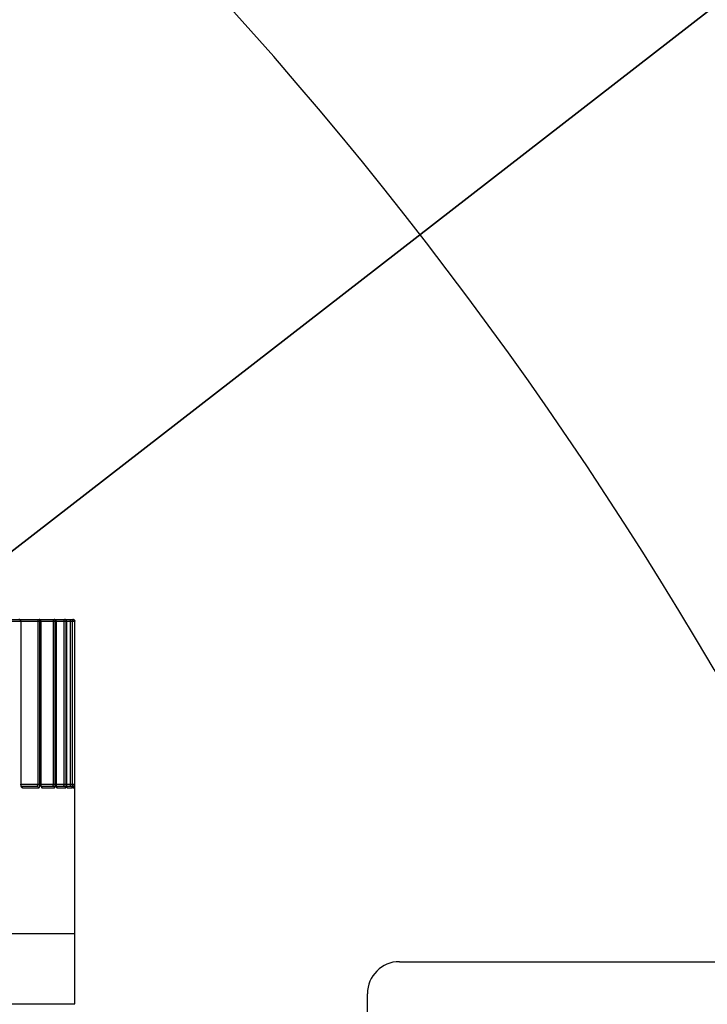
# Model space of a CAD drawing. Header units: millimetres. Extents: x 0 to 14268, y 0 to 10092.
# Tile 68 of 122: x 7953 to 8060, y 2737 to 2891. Entities that reach past the tile are written whole.
import ezdxf

# ---------------------------------------------------------------- set-up
doc = ezdxf.new("R2010")
doc.units = ezdxf.units.MM
doc.header["$LTSCALE"] = 784.74
doc.layers.get('0').update_dxf_attribs({"linetype": 'CONTINUOUS'})
for name, color, linetype in [('304105000433DXF_CONTINUOUS_LINE', 7, 'CONTINUOUS'), ('304304000146DXF_CONTINUOUS_LINE', 7, 'CONTINUOUS'), ('运动范围-新_DXF_CONTINUOUS_LINE', 7, 'CONTINUOUS'), ('运动范围-新_DXF_DIMENSION', 7, 'CONTINUOUS')]:
    doc.layers.add(name, color=color, linetype=linetype)
doc.styles.get("Standard").update_dxf_attribs({"font": 'txt', "width": 0.7})
doc.dimstyles.new('DIMSTYLE_1', dxfattribs={"dimtxt": 108, "dimasz": 72, "dimexe": 1, "dimexo": 0, "dimgap": 4.5, "dimtad": 0, "dimtih": 1, "dimtoh": 1, "dimdec": 1, "dimdsep": 46, "dimtxsty": 'Standard', "dimblk": '_FILLED', "dimblk1": '_FILLED', "dimblk2": '_FILLED', "dimcen": 0.09, "dimclrt": 5, "dimazin": 2, "dimtp": 0.5, "dimtm": 0.5, "dimtfac": 1, "dimtdec": 65535, "dimtofl": 0, "dimtmove": 0, "dimatfit": 3, "dimldrblk": '_FILLED', "dimfxl": 0, "dimtolj": 1, "dimarcsym": 0})
doc.dimstyles.new('DIMSTYLE_6', dxfattribs={"dimtxt": 108, "dimasz": 72, "dimexe": 1, "dimexo": 0, "dimtad": 1, "dimdsep": 46, "dimtxsty": 'Standard', "dimblk": '_FILLED', "dimblk1": '_FILLED', "dimblk2": '_FILLED', "dimcen": 0.09, "dimclrt": 5, "dimazin": 2, "dimtp": 0.8, "dimtm": 0.8, "dimtfac": 1, "dimtofl": 0, "dimtmove": 0, "dimatfit": 3, "dimldrblk": '_FILLED', "dimfxl": 0, "dimtolj": 1, "dimarcsym": 0})
doc.dimstyles.new('DIMSTYLE_7', dxfattribs={"dimtxt": 108, "dimasz": 72, "dimexe": 1, "dimexo": 0, "dimtad": 1, "dimdsep": 46, "dimtxsty": 'Standard', "dimblk": '_FILLED', "dimblk1": '_FILLED', "dimblk2": '_FILLED', "dimcen": 0.09, "dimclrt": 5, "dimazin": 2, "dimtp": 2, "dimtm": 2, "dimtfac": 1, "dimtofl": 0, "dimtmove": 0, "dimatfit": 3, "dimldrblk": '_FILLED', "dimfxl": 0, "dimtolj": 1, "dimarcsym": 0})

# ---------------------------------------------------------------- blocks, each defined once
blk = doc.blocks.new('*D1')
at = {"layer": '运动范围-新_DXF_DIMENSION', "color": 2, "linetype": 'Continuous', "transparency": 16777216}
for start, end in [(100.63351, 165), (0, 63.53964)]:
    blk.add_arc((7521.37, 2473.77), 625.52, start, end, dxfattribs=at)
for points in [[(6928.38, 2707.79), (6917.17, 2635.66), (6951.16, 2700.26)], [(8130.76, 2544.96), (8146.88, 2473.77), (8154.72, 2546.34)]]:
    blk.add_solid(points, dxfattribs=at)
blk = doc.blocks.new('_FILLED')
at = {"color": 0, "linetype": 'ByBlock'}
blk.add_solid([(0, 0), (-1, 0.1667), (-1, -0.1667)], dxfattribs=at)
blk = doc.blocks.new('*D7')
at = {"layer": '运动范围-新_DXF_DIMENSION', "color": 2, "linetype": 'Continuous', "transparency": 16777216}
for p, q in [((7521.38, 2473.77), (8564, 3282.69)), ((8243.52, 3034.04), (7521.38, 2473.77)), ((8243.52, 3034.04), (8243.52, 3034.04))]:
    blk.add_line(p, q, dxfattribs=at)
at = {"layer": '运动范围-新_DXF_DIMENSION', "color": 2, "linetype": 'Continuous', "transparency": 16777216, "xscale": 72, "yscale": 72, "zscale": 72, "rotation": 217.805634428}
blk.add_blockref('_FILLED', (8243.52, 3034.04), dxfattribs=at)
blk = doc.blocks.new('*D8')
at = {"layer": '运动范围-新_DXF_DIMENSION', "color": 2, "linetype": 'Continuous', "transparency": 16777216}
for p, q in [((7521.38, 2473.77), (10628.18, 3556.87)), ((10055.22, 3357.12), (7521.38, 2473.77)), ((10055.22, 3357.12), (10055.22, 3357.12))]:
    blk.add_line(p, q, dxfattribs=at)
at = {"layer": '运动范围-新_DXF_DIMENSION', "color": 2, "linetype": 'Continuous', "transparency": 16777216, "xscale": 72, "yscale": 72, "zscale": 72, "rotation": 199.2197259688}
blk.add_blockref('_FILLED', (10055.22, 3357.12), dxfattribs=at)

msp = doc.modelspace()

# ---------------------------------------------------------------- linework, layer by layer
at = {"layer": '304105000433DXF_CONTINUOUS_LINE', "color": 7, "linetype": 'Continuous'}
for p, q in [((8012.383, 2743.768), (8117.383, 2743.768)), ((8007.383, 2613.768), (8007.383, 2738.768))]:
    msp.add_line(p, q, dxfattribs=at)
msp.add_arc((8012.383, 2738.768), 5, 90, 180, dxfattribs=at)
at = {"layer": '304304000146DXF_CONTINUOUS_LINE', "color": 7, "linetype": 'Continuous'}
for p, q in [((7781.662, 2797.168), (7958.423, 2797.168)), ((7958.528, 2797.168), (7960.096, 2797.168)), ((7960.165, 2797.168), (7961.433, 2797.168)), ((7961.433, 2797.168), (7961.581, 2797.128)), ((7961.581, 2797.128), (7961.692, 2797.019)), ((7953.348, 2796.868), (7953.348, 2771.468)), ((7956.477, 2796.868), (7956.477, 2771.468)), ((7958.828, 2796.868), (7958.828, 2771.468)), ((7960.465, 2796.868), (7960.465, 2771.468)), ((7961.692, 2797.019), (7961.733, 2796.868)), ((7961.733, 2737.168), (7961.733, 2796.868)), ((7953.408, 2771.168), (7955.813, 2771.168)), ((7956.479, 2771.391), (7956.477, 2771.468)), ((7956.517, 2771.168), (7958.262, 2771.168)), ((7956.539, 2771.104), (7956.517, 2771.168)), ((7956.539, 2771.105), (7956.536, 2771.11)), ((7958.835, 2771.308), (7958.828, 2771.468)), ((7958.854, 2771.163), (7958.835, 2771.308)), ((7958.854, 2771.168), (7959.99, 2771.168)), ((7960.469, 2771.306), (7960.465, 2771.468)), ((7960.482, 2771.152), (7960.469, 2771.306)), ((7960.481, 2771.168), (7961.038, 2771.168)), ((7961.038, 2771.168), (7961.175, 2771.134)), ((7961.732, 2771.327), (7961.732, 2771.401)), ((7961.733, 2771.215), (7961.732, 2771.327)), ((7944.555, 2748.168), (7961.733, 2748.168)), ((7781.033, 2737.168), (7961.733, 2737.168))]:
    msp.add_line(p, q, dxfattribs=at)
at = {"layer": '304304000146DXF_CONTINUOUS_LINE', "color": 9, "linetype": 'Continuous'}
for p, q in [((7953.048, 2797.168), (7953.183, 2797.129)), ((7953.183, 2797.129), (7953.286, 2797.014)), ((7956.033, 2771.468), (7956.033, 2797.168)), ((7956.177, 2797.168), (7956.314, 2797.13)), ((7958.423, 2771.468), (7958.423, 2797.168)), ((7958.528, 2797.168), (7958.669, 2797.13)), ((7958.669, 2797.13), (7958.778, 2797.021)), ((7960.096, 2771.468), (7960.096, 2797.168)), ((7960.165, 2797.168), (7960.309, 2797.13)), ((7960.309, 2797.13), (7960.42, 2797.02)), ((7961.092, 2771.468), (7961.092, 2797.168)), ((7961.433, 2796.868), (7961.433, 2797.168)), ((7945.687, 2796.868), (7961.414, 2796.868)), ((7953.286, 2797.014), (7953.321, 2796.868)), ((7953.321, 2796.868), (7953.321, 2771.468)), ((7956.277, 2797.018), (7956.315, 2796.868)), ((7956.315, 2771.468), (7956.315, 2796.868)), ((7956.459, 2796.868), (7956.459, 2771.468)), ((7958.674, 2797.018), (7958.713, 2796.868)), ((7958.713, 2771.468), (7958.713, 2796.868)), ((7958.778, 2797.021), (7958.819, 2796.868)), ((7958.819, 2796.868), (7958.819, 2771.468)), ((7960.352, 2797.019), (7960.392, 2796.868)), ((7960.392, 2771.468), (7960.392, 2796.868)), ((7960.42, 2797.02), (7960.461, 2796.868)), ((7960.461, 2796.868), (7960.461, 2771.468)), ((7961.391, 2771.468), (7961.391, 2796.868)), ((7961.433, 2796.868), (7961.733, 2796.868)), ((7953.348, 2771.468), (7953.321, 2771.468)), ((7953.408, 2771.468), (7956.315, 2771.468)), ((7953.413, 2771.141), (7953.461, 2771.127)), ((7953.461, 2771.127), (7953.561, 2771.018)), ((7953.561, 2771.018), (7953.598, 2770.868)), ((7956.477, 2771.468), (7956.459, 2771.468)), ((7956.53, 2771.127), (7956.634, 2771.018)), ((7956.539, 2771.468), (7958.713, 2771.468)), ((7956.634, 2771.018), (7956.672, 2770.868)), ((7958.819, 2771.468), (7960.392, 2771.468)), ((7958.868, 2771.086), (7958.934, 2771.018)), ((7958.934, 2771.018), (7958.973, 2770.868)), ((7959.99, 2771.168), (7960.121, 2771.136)), ((7960.094, 2771.405), (7960.096, 2771.468)), ((7960.245, 2771.018), (7960.285, 2770.868)), ((7960.461, 2771.468), (7961.391, 2771.468)), ((7960.521, 2771.018), (7960.561, 2770.868)), ((7961.091, 2771.406), (7961.092, 2771.468)), ((7961.175, 2771.134), (7961.296, 2771.018)), ((7961.296, 2771.018), (7961.336, 2770.868)), ((7961.431, 2771.208), (7961.433, 2771.406)), ((7961.433, 2771.468), (7961.733, 2771.468)), ((7961.433, 2771.018), (7961.473, 2770.868)), ((7961.603, 2771.112), (7961.689, 2771.018)), ((7961.689, 2771.018), (7961.729, 2770.868)), ((7961.732, 2771.142), (7961.733, 2771.215)), ((7953.598, 2770.868), (7956.094, 2770.868)), ((7956.672, 2770.868), (7958.551, 2770.868)), ((7958.973, 2770.868), (7960.285, 2770.868)), ((7960.561, 2770.868), (7961.336, 2770.868)), ((7961.473, 2770.868), (7961.729, 2770.868))]:
    msp.add_line(p, q, dxfattribs=at)
for points in [[(7956.033, 2797.168), (7956.172, 2797.128), (7956.277, 2797.018)], [(7956.314, 2797.13), (7956.42, 2797.02), (7956.459, 2796.868)], [(7958.423, 2797.168), (7958.567, 2797.128), (7958.674, 2797.018)], [(7960.096, 2797.168), (7960.242, 2797.129), (7960.352, 2797.019)], [(7955.813, 2771.168), (7955.853, 2771.173), (7955.894, 2771.188), (7955.932, 2771.215), (7955.964, 2771.249), (7955.988, 2771.285), (7956.006, 2771.323), (7956.019, 2771.365), (7956.029, 2771.412), (7956.033, 2771.468)], [(7955.813, 2771.168), (7955.953, 2771.127), (7956.056, 2771.018), (7956.094, 2770.868)], [(7958.262, 2771.168), (7958.292, 2771.173), (7958.321, 2771.188), (7958.35, 2771.216), (7958.373, 2771.25), (7958.391, 2771.287), (7958.404, 2771.325), (7958.414, 2771.367), (7958.421, 2771.413), (7958.423, 2771.468)], [(7958.262, 2771.168), (7958.407, 2771.127), (7958.513, 2771.018), (7958.551, 2770.868)], [(7959.99, 2771.168), (7960.013, 2771.174), (7960.036, 2771.196), (7960.055, 2771.23), (7960.07, 2771.268), (7960.08, 2771.309), (7960.088, 2771.353), (7960.094, 2771.405)], [(7960.121, 2771.136), (7960.137, 2771.127), (7960.245, 2771.018)], [(7961.038, 2771.168), (7961.049, 2771.174), (7961.061, 2771.197), (7961.071, 2771.23), (7961.079, 2771.269), (7961.084, 2771.31), (7961.088, 2771.354), (7961.091, 2771.406)]]:
    msp.add_lwpolyline(points, dxfattribs=at)
at = {"layer": '304304000146DXF_CONTINUOUS_LINE', "color": 7, "linetype": 'Continuous'}
for points in [[(7961.092, 2797.168), (7961.239, 2797.129), (7961.35, 2797.019), (7961.391, 2796.868)], [(7961.126, 2797.168), (7961.272, 2797.13), (7961.384, 2797.02), (7961.425, 2796.868)], [(7953.409, 2771.155), (7953.373, 2771.257), (7953.349, 2771.424), (7953.348, 2771.468)], [(7953.408, 2771.145), (7953.419, 2771.138), (7953.409, 2771.155)], [(7956.517, 2771.168), (7956.505, 2771.201), (7956.479, 2771.391)], [(7958.866, 2771.089), (7958.876, 2771.075), (7958.876, 2771.08), (7958.854, 2771.163)], [(7960.501, 2771.035), (7960.505, 2771.025), (7960.498, 2771.053), (7960.482, 2771.152)], [(7961.434, 2771.155), (7961.428, 2771.282), (7961.426, 2771.432), (7961.426, 2771.468)], [(7961.429, 2771.168), (7961.579, 2771.127), (7961.603, 2771.112)], [(7961.45, 2770.972), (7961.451, 2770.967), (7961.447, 2770.991), (7961.44, 2771.056), (7961.434, 2771.155)]]:
    msp.add_lwpolyline(points, dxfattribs=at)
for centre, radius, start, end in [((7953.048, 2796.868), 0.3, 0, 90), ((7956.177, 2796.868), 0.3, 0, 90), ((7958.528, 2796.868), 0.3, 0, 90), ((7960.165, 2796.868), 0.3, 0, 90), ((7961.433, 2796.868), 0.3, 0, 90), ((7958.619, 2771.237), 2.768, 1.85159, 3.39614), ((7959.255, 2771.231), 2.131, 356.60395, 358.05978), ((7958.855, 2771.243), 2.532, 358.11068, 1.89785)]:
    msp.add_arc(centre, radius, start, end, dxfattribs=at)
at = {"layer": '304304000146DXF_CONTINUOUS_LINE', "color": 9, "linetype": 'Continuous'}
for centre, radius, start, end in [((7955.41, 2771.143), 0.88, 10.35798, 14.14273), ((7957.612, 2771.156), 1.084, 7.94038, 10.89432), ((7958.939, 2771.233), 1.445, 3.62922, 6.6246), ((7959.561, 2771.213), 1.825, 354.93146, 356.61306)]:
    msp.add_arc(centre, radius, start, end, dxfattribs=at)
for points, knots in [([(7953.321, 2771.468), (7953.321, 2771.417), (7953.328, 2771.316), (7953.347, 2771.216), (7953.359, 2771.167)], [0, 0, 0, 0, 0.4966901, 1, 1, 1, 1]), ([(7953.359, 2771.167), (7953.375, 2771.1), (7953.403, 2771.003), (7953.481, 2770.891), (7953.521, 2770.891)], [0, 0, 0, 0, 0.6311563, 1, 1, 1, 1]), ([(7956.224, 2770.95), (7956.253, 2770.991), (7956.296, 2771.109), (7956.289, 2771.232), (7956.276, 2771.302)], [0, 0, 0, 0, 0.4148237, 1, 1, 1, 1]), ([(7956.459, 2771.468), (7956.459, 2771.418), (7956.465, 2771.317), (7956.479, 2771.217), (7956.488, 2771.167)], [0, 0, 0, 0, 0.4963799, 1, 1, 1, 1]), ([(7956.488, 2771.167), (7956.501, 2771.101), (7956.521, 2771.014), (7956.577, 2770.892), (7956.613, 2770.892)], [0, 0, 0, 0, 0.6540795, 1, 1, 1, 1]), ([(7958.551, 2770.868), (7958.583, 2770.868), (7958.659, 2770.946), (7958.68, 2771.033), (7958.688, 2771.092)], [0, 0, 0, 0, 0.3505311, 1, 1, 1, 1]), ([(7958.688, 2771.092), (7958.693, 2771.124), (7958.696, 2771.196), (7958.691, 2771.267), (7958.685, 2771.305)], [0, 0, 0, 0, 0.4580095, 1, 1, 1, 1]), ([(7958.819, 2771.468), (7958.819, 2771.418), (7958.823, 2771.317), (7958.833, 2771.217), (7958.84, 2771.167)], [0, 0, 0, 0, 0.4959774, 1, 1, 1, 1]), ([(7958.84, 2771.167), (7958.849, 2771.101), (7958.866, 2771.026), (7958.898, 2770.892), (7958.93, 2770.892)], [0, 0, 0, 0, 0.6749634, 1, 1, 1, 1]), ([(7960.285, 2770.868), (7960.333, 2770.868), (7960.376, 2771.09), (7960.388, 2771.214), (7960.381, 2771.325)], [0, 0, 0, 0, 0.3038945, 1, 1, 1, 1]), ([(7960.474, 2771.163), (7960.479, 2771.094), (7960.44, 2771.041), (7960.532, 2770.909), (7960.539, 2770.924)], [0, 0, 0, 0, 0.8066572, 1, 1, 1, 1]), ([(7960.461, 2771.468), (7960.461, 2771.417), (7960.463, 2771.316), (7960.469, 2771.214), (7960.474, 2771.163)], [0, 0, 0, 0, 0.4934249, 1, 1, 1, 1]), ([(7961.336, 2770.868), (7961.354, 2770.868), (7961.362, 2770.961), (7961.375, 2771.006), (7961.379, 2771.052)], [0, 0, 0, 0, 0.2835673, 1, 1, 1, 1]), ([(7961.425, 2771.468), (7961.425, 2771.346), (7961.477, 2771.219), (7961.39, 2770.909), (7961.456, 2770.909)], [0, 0, 0, 0, 0.6502584, 1, 1, 1, 1]), ([(7961.729, 2770.868), (7961.754, 2770.868), (7961.701, 2771.017), (7961.732, 2771.076), (7961.732, 2771.142)], [0, 0, 0, 0, 0.2710841, 1, 1, 1, 1]), ([(7953.521, 2770.891), (7953.532, 2770.891), (7953.557, 2770.901), (7953.573, 2770.92), (7953.582, 2770.932)], [0, 0, 0, 0, 0.4254996, 1, 1, 1, 1]), ([(7956.094, 2770.868), (7956.116, 2770.868), (7956.169, 2770.887), (7956.207, 2770.926), (7956.224, 2770.95)], [0, 0, 0, 0, 0.4286699, 1, 1, 1, 1]), ([(7956.613, 2770.892), (7956.621, 2770.892), (7956.642, 2770.902), (7956.654, 2770.92), (7956.66, 2770.931)], [0, 0, 0, 0, 0.3998562, 1, 1, 1, 1]), ([(7958.93, 2770.892), (7958.936, 2770.892), (7958.952, 2770.905), (7958.959, 2770.921), (7958.964, 2770.931)], [0, 0, 0, 0, 0.3630196, 1, 1, 1, 1]), ([(7960.539, 2770.924), (7960.541, 2770.929), (7960.545, 2770.942), (7960.548, 2770.954), (7960.55, 2770.962)], [0, 0, 0, 0, 0.4270764, 1, 1, 1, 1]), ([(7961.456, 2770.909), (7961.457, 2770.909), (7961.46, 2770.916), (7961.461, 2770.92), (7961.462, 2770.924)], [0, 0, 0, 0, 0.2884983, 1, 1, 1, 1]), ([(7961.462, 2770.924), (7961.463, 2770.93), (7961.465, 2770.942), (7961.467, 2770.955), (7961.467, 2770.962)], [0, 0, 0, 0, 0.4218938, 1, 1, 1, 1])]:
    msp.add_open_spline(points, degree=3, knots=knots, dxfattribs=at)
at = {"layer": '运动范围-新_DXF_CONTINUOUS_LINE', "color": 2, "linetype": 'Continuous'}
msp.add_circle((7521.383, 2473.768), 914, dxfattribs=at)

# ---------------------------------------------------------------- dimensions: what is measured, and where the dimension line sits
at = {"layer": '运动范围-新_DXF_DIMENSION', "color": 2, "linetype": 'Continuous'}
for mpoint, dimstyle, picture, middle in [((10055.218, 3357.123), 'DIMSTYLE_7', '*D8', (10119.59, 3408.158)), ((8243.523, 3034.044), 'DIMSTYLE_6', '*D7', (8308.529, 3118.652))]:
    dim = msp.add_radius_dim(center=(7521.383, 2473.768), mpoint=mpoint, text='R<>', dimstyle=dimstyle, override={"dimpost": '<>'}, dxfattribs=at)
    dim.commit()
    dim.dimension.update_dxf_attribs({"geometry": picture, "text_midpoint": middle, "dimtype": 164})
dim = msp.add_angular_dim_2l(base=(7603.014, 3093.932), line1=((8140.628, 2473.768), (8146.884, 2473.768)), line2=((6923.207, 2634.044), (6917.165, 2635.663)), dimstyle='DIMSTYLE_1', dxfattribs=at)
dim.commit()
dim.dimension.update_dxf_attribs({"geometry": '*D1', "text_midpoint": (7459.943, 3039.932), "dimtype": 162})

doc.saveas('drawing.dxf')
